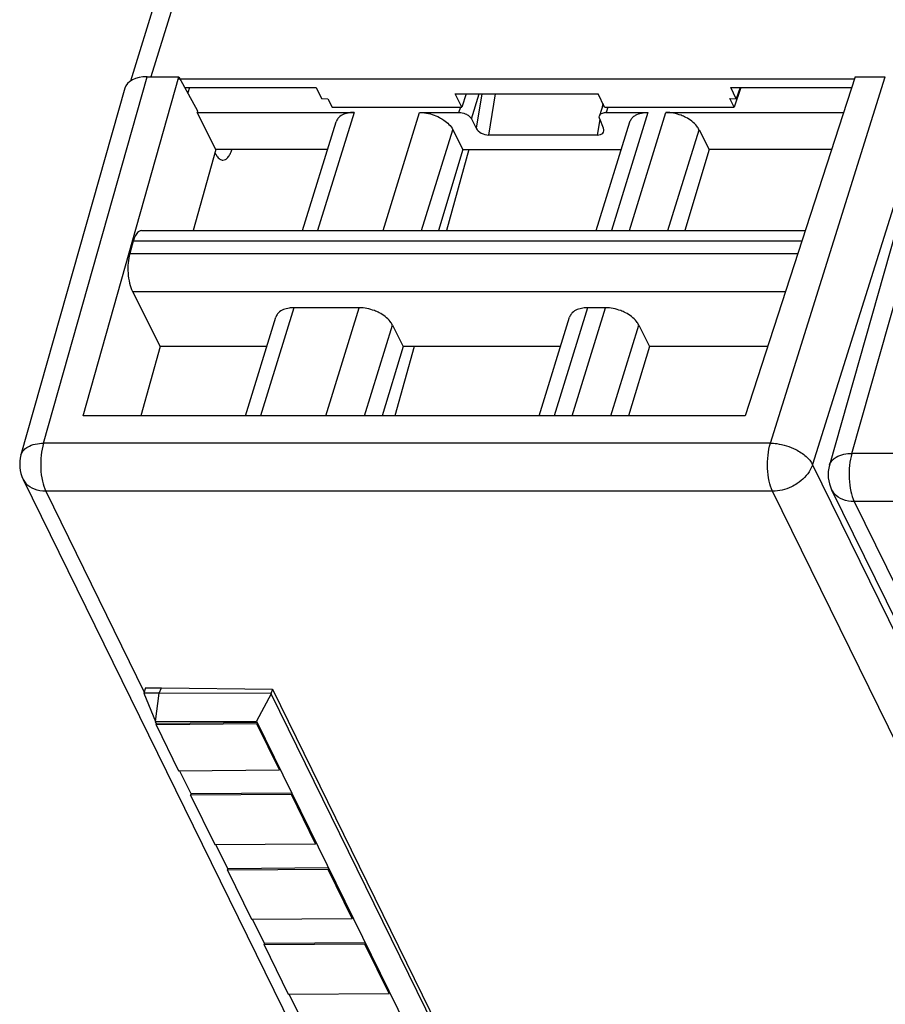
# Model space of a CAD drawing. Header units: millimetres. Extents: x 0 to 420, y 0 to 297.
# Tile 11 of 124: x 96 to 108, y 52 to 67. Entities that reach past the tile are written whole.
import ezdxf

# ---------------------------------------------------------------- set-up
doc = ezdxf.new("R2010")
doc.units = ezdxf.units.MM
doc.header["$LTSCALE"] = 23.1
doc.layers.get('0').update_dxf_attribs({"linetype": 'CONTINUOUS'})

msp = doc.modelspace()

# ---------------------------------------------------------------- linework, layer by layer
at = {"color": 7, "linetype": 'CONTINUOUS'}
for p, q in [((97.41942, 65.67291), (105.72672, 92.55534)), ((96.72727, 60.80299), (98.12094, 65.73156)), ((97.6604, 65.73156), (98.12094, 65.73156)), ((98.12094, 65.73156), (98.39065, 65.23437)), ((107.95326, 65.73156), (106.35517, 60.80337)), ((107.95326, 65.73156), (108.39078, 65.73156)), ((97.33409, 65.56466), (95.82446, 60.23289)), ((98.12094, 65.70048), (107.94318, 65.70048)), ((98.20524, 65.57616), (100.11461, 65.57616)), ((98.27552, 65.57616), (98.24867, 65.49609)), ((100.11461, 65.57616), (100.19484, 65.41285)), ((106.22333, 65.41262), (106.14317, 65.57616)), ((106.14317, 65.57616), (107.90287, 65.57616)), ((106.28875, 65.57616), (106.19227, 65.28841)), ((106.27816, 65.57616), (106.22333, 65.41262)), ((102.23171, 65.28841), (102.13697, 65.48148)), ((102.13697, 65.48148), (104.21374, 65.48148)), ((102.29644, 65.48148), (102.23171, 65.28841)), ((104.30849, 65.28841), (104.21374, 65.48148)), ((109.0878, 65.41608), (107.57816, 60.08431)), ((100.19491, 65.41307), (100.28681, 65.41239)), ((100.28688, 65.41262), (100.34792, 65.28841)), ((100.34792, 65.28841), (102.23171, 65.28841)), ((104.28762, 65.33093), (104.2352, 65.16128)), ((104.30849, 65.28841), (106.19227, 65.28841)), ((106.19227, 65.28841), (106.1313, 65.41285)), ((106.13138, 65.41307), (106.22326, 65.41239)), ((98.38437, 65.21229), (100.66854, 65.21239)), ((98.65878, 64.67166), (98.38437, 65.21229)), ((98.39065, 65.23437), (98.38444, 65.21229)), ((101.62029, 65.21239), (102.19229, 65.21239)), ((104.33342, 65.21239), (104.93995, 65.21239)), ((105.20092, 65.21239), (107.78494, 65.21248)), ((99.91783, 63.49439), (100.40661, 65.0761)), ((102.3733, 65.11844), (102.44258, 64.98169)), ((104.18925, 63.49439), (104.67803, 65.0761)), ((104.294, 64.98169), (104.23828, 65.11844)), ((102.10299, 64.96187), (102.25, 64.67166)), ((104.20047, 64.88338), (102.62597, 64.88338)), ((105.68361, 64.96187), (105.83062, 64.67166)), ((98.65878, 64.67166), (98.32588, 63.49439)), ((100.28163, 64.67166), (98.65878, 64.67166)), ((102.25, 64.67166), (101.89309, 63.49439)), ((102.33676, 64.67166), (102.00966, 63.49439)), ((102.25, 64.67166), (104.55305, 64.67166)), ((105.83062, 64.67166), (105.47372, 63.49439)), ((107.60956, 64.67166), (105.83062, 64.67166)), ((97.57955, 63.49439), (107.2278, 63.49439)), ((97.4577, 63.34304), (97.40552, 63.16214)), ((97.44535, 62.60903), (97.85003, 61.81156)), ((100.7428, 62.37283), (99.79105, 62.37283)), ((104.32343, 62.37283), (104.06247, 62.37283)), ((99.08624, 60.80337), (99.52912, 62.23654)), ((101.2255, 62.12231), (101.38291, 61.81156)), ((103.35766, 60.80337), (103.80054, 62.23654)), ((104.80612, 62.12231), (104.96354, 61.81156)), ((97.85003, 61.81156), (97.56494, 60.80337)), ((99.39779, 61.81156), (97.85003, 61.81156)), ((101.38291, 61.81156), (101.07726, 60.80337)), ((101.54208, 61.81156), (101.26195, 60.80337)), ((103.66921, 61.81156), (101.38291, 61.81156)), ((104.96354, 61.81156), (104.65789, 60.80337)), ((106.68211, 61.81157), (104.96354, 61.81156)), ((106.35517, 60.80337), (96.72692, 60.80337)), ((95.85668, 59.8764), (109.24257, 32.59882)), ((107.61038, 59.72782), (120.99628, 32.45024)), ((97.63638, 56.84683), (97.61281, 56.77069)), ((97.63571, 56.84818), (97.86813, 56.84854)), ((97.83437, 56.77156), (97.86651, 56.84989)), ((97.86554, 56.8499), (99.47931, 56.82846)), ((99.47932, 56.82844), (99.45881, 56.76207)), ((99.47931, 56.82846), (109.85432, 35.68642)), ((97.83437, 56.77156), (97.61251, 56.77069)), ((97.61251, 56.77069), (97.78153, 56.35595)), ((97.78153, 56.35595), (97.83437, 56.77156)), ((99.46203, 56.76529), (97.83437, 56.77156)), ((99.45955, 56.76057), (99.24982, 56.36187)), ((109.83381, 35.62005), (99.45955, 56.76057)), ((97.78153, 56.35595), (99.24982, 56.36187)), ((97.79371, 56.33115), (97.7819, 56.3552)), ((97.78759, 56.31155), (97.79364, 56.33113)), ((99.25359, 56.32241), (97.78759, 56.31155)), ((97.78759, 56.31155), (98.11551, 55.64332)), ((99.25963, 56.34199), (97.79366, 56.33113)), ((99.24982, 56.36187), (109.67718, 35.11319)), ((99.25964, 56.34199), (99.25359, 56.32241)), ((99.58151, 55.65418), (99.25359, 56.32241)), ((98.11551, 55.64332), (99.58151, 55.65418)), ((98.29702, 55.30549), (98.13119, 55.64344)), ((99.58151, 55.65418), (99.58756, 55.67376)), ((98.29091, 55.28589), (98.29696, 55.30548)), ((99.75691, 55.29675), (98.29091, 55.28589)), ((98.29091, 55.28589), (98.64171, 54.57104)), ((99.76294, 55.31633), (98.29698, 55.30548)), ((99.76296, 55.31633), (99.75691, 55.29675)), ((100.10771, 54.5819), (99.75691, 55.29675)), ((98.64171, 54.57104), (100.10771, 54.5819)), ((98.83085, 54.21767), (98.65738, 54.57116)), ((100.10771, 54.5819), (100.11376, 54.60148)), ((98.82473, 54.19808), (98.83079, 54.21766)), ((100.29073, 54.20893), (98.82473, 54.19808)), ((98.82473, 54.19808), (99.17553, 53.48323)), ((100.29677, 54.22852), (98.8308, 54.21766)), ((100.29678, 54.22852), (100.29073, 54.20893)), ((100.64153, 53.49408), (100.29073, 54.20893)), ((99.17553, 53.48323), (100.64153, 53.49408)), ((99.36467, 53.12986), (99.19121, 53.48334)), ((100.64153, 53.49408), (100.64758, 53.51366)), ((99.35856, 53.11026), (99.36461, 53.12984)), ((100.82456, 53.12112), (99.35856, 53.11026)), ((99.35856, 53.11026), (99.70935, 52.39541)), ((100.83059, 53.1407), (99.36463, 53.12984)), ((100.83061, 53.1407), (100.82456, 53.12112)), ((101.17535, 52.40626), (100.82456, 53.12112)), ((99.70935, 52.39541), (101.17535, 52.40626)), ((99.89849, 52.04204), (99.72503, 52.39552)), ((101.17535, 52.40626), (101.18141, 52.42585))]:
    msp.add_line(p, q, dxfattribs=at)
at = {"color": 9, "linetype": 'CONTINUOUS'}
for p, q in [((105.95341, 92.39979), (97.71231, 65.73156)), ((96.15197, 60.40405), (97.6604, 65.73156)), ((106.71947, 60.40405), (108.39078, 65.73156)), ((107.90568, 60.25547), (109.41411, 65.58298)), ((102.3733, 65.11844), (102.48549, 65.48148)), ((102.52241, 65.48148), (102.44258, 64.98169)), ((102.62597, 64.88338), (102.72149, 65.48148)), ((109.00382, 65.42076), (107.33255, 60.09339)), ((102.19229, 65.21239), (102.21717, 65.2929)), ((104.28208, 65.34222), (104.27361, 65.29461)), ((104.35691, 65.28841), (104.33342, 65.21239)), ((100.66854, 65.21239), (100.13764, 63.49439)), ((101.08939, 63.49439), (101.62029, 65.21239)), ((104.93996, 65.21239), (104.40906, 63.49439)), ((104.67002, 63.49439), (105.20091, 65.21236)), ((104.24106, 65.11161), (104.20047, 64.88338)), ((101.6495, 63.49439), (102.10299, 64.96187)), ((105.23013, 63.49439), (105.68361, 64.96187)), ((107.17872, 63.34304), (97.4577, 63.34304)), ((97.40552, 63.16214), (107.12006, 63.16214)), ((97.44535, 62.60903), (106.9405, 62.6084)), ((99.79105, 62.37283), (99.30605, 60.80337)), ((100.2578, 60.80337), (100.7428, 62.37283)), ((104.06247, 62.37283), (103.57747, 60.80337)), ((103.83843, 60.80337), (104.32343, 62.37283)), ((100.81791, 60.80337), (101.2255, 62.12231)), ((104.39854, 60.80337), (104.80612, 62.12231)), ((106.71947, 60.40405), (96.15197, 60.40405)), ((118.47318, 60.25547), (107.90568, 60.25547)), ((120.71843, 32.81583), (107.33255, 60.09339)), ((96.18451, 59.70501), (97.61732, 56.78525)), ((106.75201, 59.70501), (96.18451, 59.70501)), ((120.1379, 32.42743), (106.75201, 59.70501)), ((107.93822, 59.55643), (121.32411, 32.27885)), ((118.50571, 59.55643), (107.93822, 59.55643))]:
    msp.add_line(p, q, dxfattribs=at)
at = {"color": 7, "linetype": 'CONTINUOUS'}
for centre, radius, start, end in [((104.33335, 65.02581), 0.18658, 89.978287, 93.587989), ((96.30554, 60.09667), 0.5, 164.19185, 206.227988), ((108.05925, 59.94809), 0.5, 164.19185, 206.227988)]:
    msp.add_arc(centre, radius, start, end, dxfattribs=at)
at = {"color": 9, "linetype": 'CONTINUOUS'}
for centre in [(96.0957, 59.99424), (107.84941, 59.84566)]:
    msp.add_arc(centre, 0.26648, 206.326593, 221.600461, dxfattribs=at)
at = {"color": 7, "linetype": 'CONTINUOUS'}
for centre, major_axis, ratio, start_param, end_param in [((97.813, 65.42075), (0.4778, -0.14765), 0.57243192, 2.06579301, 3.15519034), ((102.57909, 64.98512), (0.14224, -0.0533), 0.60915864, 3.72682523, 5.26390485), ((104.15436, 64.98512), (0.14202, -0.05283), 0.61216235, 5.25838437, 6.79546398)]:
    msp.add_ellipse(centre, major_axis=major_axis, ratio=ratio, start_param=start_param, end_param=end_param, dxfattribs=at)
for points, knots in [([(100.44591, 65.13954), (100.4413, 65.13499), (100.42448, 65.11647), (100.41208, 65.09383), (100.40659, 65.07611)], [0, 0, 0, 0, 0.25863007, 1, 1, 1, 1]), ([(100.66854, 65.21239), (100.64578, 65.21239), (100.5675, 65.20746), (100.48596, 65.17909), (100.44591, 65.13954)], [0, 0, 0, 0, 0.28787715, 1, 1, 1, 1]), ([(101.62029, 65.21239), (101.6445, 65.21239), (101.74435, 65.20546), (101.8423, 65.17442), (101.90952, 65.13954)], [0, 0, 0, 0, 0.24222324, 1, 1, 1, 1]), ([(101.90952, 65.13954), (101.9313, 65.12823), (102.00683, 65.08323), (102.0742, 65.0187), (102.10299, 64.96186)], [0, 0, 0, 0, 0.27803991, 1, 1, 1, 1]), ([(102.19229, 65.21239), (102.20137, 65.21239), (102.23881, 65.20978), (102.27555, 65.19815), (102.30075, 65.18507)], [0, 0, 0, 0, 0.2422285, 1, 1, 1, 1]), ([(102.30075, 65.18507), (102.30892, 65.18083), (102.33725, 65.16396), (102.36251, 65.13976), (102.3733, 65.11844)], [0, 0, 0, 0, 0.27805098, 1, 1, 1, 1]), ([(104.23828, 65.11844), (104.23681, 65.12206), (104.23222, 65.13577), (104.23206, 65.15119), (104.23519, 65.16129)], [0, 0, 0, 0, 0.26957933, 1, 1, 1, 1]), ([(104.24993, 65.18507), (104.25397, 65.18906), (104.27478, 65.20484), (104.30152, 65.21076), (104.32167, 65.21203)], [0, 0, 0, 0, 0.2195066, 1, 1, 1, 1]), ([(104.67803, 65.0761), (104.68351, 65.09382), (104.6959, 65.11647), (104.71272, 65.13499), (104.71732, 65.13954)], [0, 0, 0, 0, 0.74137057, 1, 1, 1, 1]), ([(104.71732, 65.13954), (104.72953, 65.15159), (104.79424, 65.19894), (104.87785, 65.21239), (104.93995, 65.21239)], [0, 0, 0, 0, 0.21642909, 1, 1, 1, 1]), ([(105.49014, 65.13954), (105.46766, 65.15121), (105.37631, 65.19177), (105.27551, 65.21239), (105.20092, 65.21239)], [0, 0, 0, 0, 0.2535019, 1, 1, 1, 1]), ([(105.68361, 64.96187), (105.67478, 64.97931), (105.62583, 65.05356), (105.55123, 65.10783), (105.49014, 65.13954)], [0, 0, 0, 0, 0.22123285, 1, 1, 1, 1]), ([(98.64805, 64.62202), (98.6555, 64.60683), (98.67407, 64.57445), (98.70927, 64.53345), (98.74526, 64.5194), (98.76103, 64.51942)], [0, 0, 0, 0, 0.31909229, 0.7027702, 1, 1, 1, 1]), ([(98.76103, 64.51942), (98.77368, 64.51943), (98.80171, 64.52798), (98.83678, 64.56062), (98.86754, 64.60973), (98.88347, 64.64917), (98.89094, 64.67117)], [0, 0, 0, 0, 0.18012422, 0.39683368, 0.66922377, 1, 1, 1, 1]), ([(97.53177, 63.47609), (97.5144, 63.4623), (97.48365, 63.41928), (97.46577, 63.37101), (97.4577, 63.34304)], [0, 0, 0, 0, 0.43241416, 1, 1, 1, 1]), ([(97.55835, 63.49091), (97.55125, 63.48856), (97.54207, 63.4838), (97.53388, 63.47777), (97.53177, 63.47609)], [0, 0, 0, 0, 0.73520265, 1, 1, 1, 1]), ([(97.40552, 63.16214), (97.3928, 63.11806), (97.37729, 63.02209), (97.37694, 62.92521), (97.38058, 62.87469)], [0, 0, 0, 0, 0.47528245, 1, 1, 1, 1]), ([(97.38058, 62.87469), (97.38413, 62.82548), (97.39742, 62.73458), (97.42621, 62.64666), (97.44535, 62.60903)], [0, 0, 0, 0, 0.5388699, 1, 1, 1, 1]), ([(99.56842, 62.29998), (99.56381, 62.29543), (99.54699, 62.27691), (99.53458, 62.25427), (99.5291, 62.23655)], [0, 0, 0, 0, 0.25863007, 1, 1, 1, 1]), ([(99.79105, 62.37283), (99.76829, 62.37283), (99.69001, 62.3679), (99.60847, 62.33953), (99.56842, 62.29998)], [0, 0, 0, 0, 0.28787715, 1, 1, 1, 1]), ([(101.03203, 62.29998), (101.00954, 62.31165), (100.9182, 62.35221), (100.8174, 62.37283), (100.7428, 62.37283)], [0, 0, 0, 0, 0.2535019, 1, 1, 1, 1]), ([(101.2255, 62.12231), (101.21666, 62.13975), (101.16771, 62.214), (101.09311, 62.26827), (101.03203, 62.29998)], [0, 0, 0, 0, 0.22123285, 1, 1, 1, 1]), ([(103.83984, 62.29998), (103.83523, 62.29543), (103.81841, 62.27691), (103.80601, 62.25427), (103.80052, 62.23655)], [0, 0, 0, 0, 0.25863007, 1, 1, 1, 1]), ([(104.06247, 62.37283), (104.03971, 62.37283), (103.96143, 62.3679), (103.87989, 62.33953), (103.83984, 62.29998)], [0, 0, 0, 0, 0.28787715, 1, 1, 1, 1]), ([(104.61265, 62.29998), (104.59017, 62.31165), (104.49882, 62.35221), (104.39802, 62.37283), (104.32343, 62.37283)], [0, 0, 0, 0, 0.2535019, 1, 1, 1, 1]), ([(104.80612, 62.12231), (104.79729, 62.13975), (104.74834, 62.214), (104.67374, 62.26827), (104.61265, 62.29998)], [0, 0, 0, 0, 0.22123285, 1, 1, 1, 1])]:
    msp.add_open_spline(points, degree=3, knots=knots, dxfattribs=at)
for points in [[(104.23519, 65.16129), (104.23795, 65.1702), (104.24329, 65.17852), (104.24993, 65.18507)], [(97.57955, 63.49438), (97.57239, 63.49438), (97.56515, 63.49317), (97.55835, 63.49091)]]:
    msp.add_open_spline(points, degree=3, dxfattribs=at)
at = {"color": 9, "linetype": 'CONTINUOUS'}
for points, knots in [([(95.82448, 60.233), (95.82647, 60.23999), (95.83649, 60.26805), (95.85414, 60.29314), (95.8699, 60.30917)], [0, 0, 0, 0, 0.2441747, 1, 1, 1, 1]), ([(95.8699, 60.30917), (95.88494, 60.32446), (95.96673, 60.38529), (96.07275, 60.40287), (96.15197, 60.40405)], [0, 0, 0, 0, 0.21303422, 1, 1, 1, 1]), ([(96.15197, 60.40405), (96.13488, 60.34773), (96.11269, 60.22554), (96.10921, 60.10178), (96.11221, 60.03733)], [0, 0, 0, 0, 0.47706597, 1, 1, 1, 1]), ([(106.67971, 60.03733), (106.67671, 60.10178), (106.68019, 60.22554), (106.70237, 60.34773), (106.71947, 60.40405)], [0, 0, 0, 0, 0.52293403, 1, 1, 1, 1]), ([(106.71947, 60.40405), (106.7504, 60.40382), (106.8779, 60.39427), (107.00302, 60.35535), (107.08932, 60.3116)], [0, 0, 0, 0, 0.24222677, 1, 1, 1, 1]), ([(107.08932, 60.3116), (107.14286, 60.28446), (107.23624, 60.22409), (107.31006, 60.13816), (107.3325, 60.09325)], [0, 0, 0, 0, 0.54451922, 1, 1, 1, 1]), ([(107.57819, 60.08442), (107.58017, 60.09141), (107.59019, 60.11947), (107.60784, 60.14456), (107.6236, 60.16059)], [0, 0, 0, 0, 0.2441747, 1, 1, 1, 1]), ([(107.6236, 60.16059), (107.63864, 60.17588), (107.72044, 60.23671), (107.82646, 60.25429), (107.90568, 60.25547)], [0, 0, 0, 0, 0.21303422, 1, 1, 1, 1]), ([(107.90568, 60.25547), (107.88858, 60.19915), (107.8664, 60.07696), (107.86292, 59.9532), (107.86592, 59.88875)], [0, 0, 0, 0, 0.47706597, 1, 1, 1, 1]), ([(96.11221, 60.03733), (96.11509, 59.9754), (96.12855, 59.86195), (96.16165, 59.7516), (96.18451, 59.70501)], [0, 0, 0, 0, 0.54433983, 1, 1, 1, 1]), ([(106.75201, 59.70501), (106.72914, 59.7516), (106.69604, 59.86195), (106.68259, 59.9754), (106.67971, 60.03733)], [0, 0, 0, 0, 0.45566017, 1, 1, 1, 1]), ([(107.33254, 60.0934), (107.32416, 60.06711), (107.27587, 59.95773), (107.18719, 59.86928), (107.1113, 59.81852)], [0, 0, 0, 0, 0.23209072, 1, 1, 1, 1]), ([(107.86592, 59.88875), (107.8688, 59.82682), (107.88225, 59.71337), (107.91535, 59.60302), (107.93822, 59.55643)], [0, 0, 0, 0, 0.54433983, 1, 1, 1, 1]), ([(96.18451, 59.70501), (96.12854, 59.70501), (96.02179, 59.72087), (95.92922, 59.78036), (95.89643, 59.81732)], [0, 0, 0, 0, 0.53113874, 1, 1, 1, 1]), ([(107.1113, 59.81852), (107.08435, 59.80049), (106.97437, 59.73777), (106.84616, 59.70501), (106.75201, 59.70501)], [0, 0, 0, 0, 0.25616581, 1, 1, 1, 1]), ([(107.93822, 59.55643), (107.88224, 59.55643), (107.77549, 59.57229), (107.68293, 59.63178), (107.65013, 59.66874)], [0, 0, 0, 0, 0.53113874, 1, 1, 1, 1])]:
    msp.add_open_spline(points, degree=3, knots=knots, dxfattribs=at)

doc.saveas('drawing.dxf')
